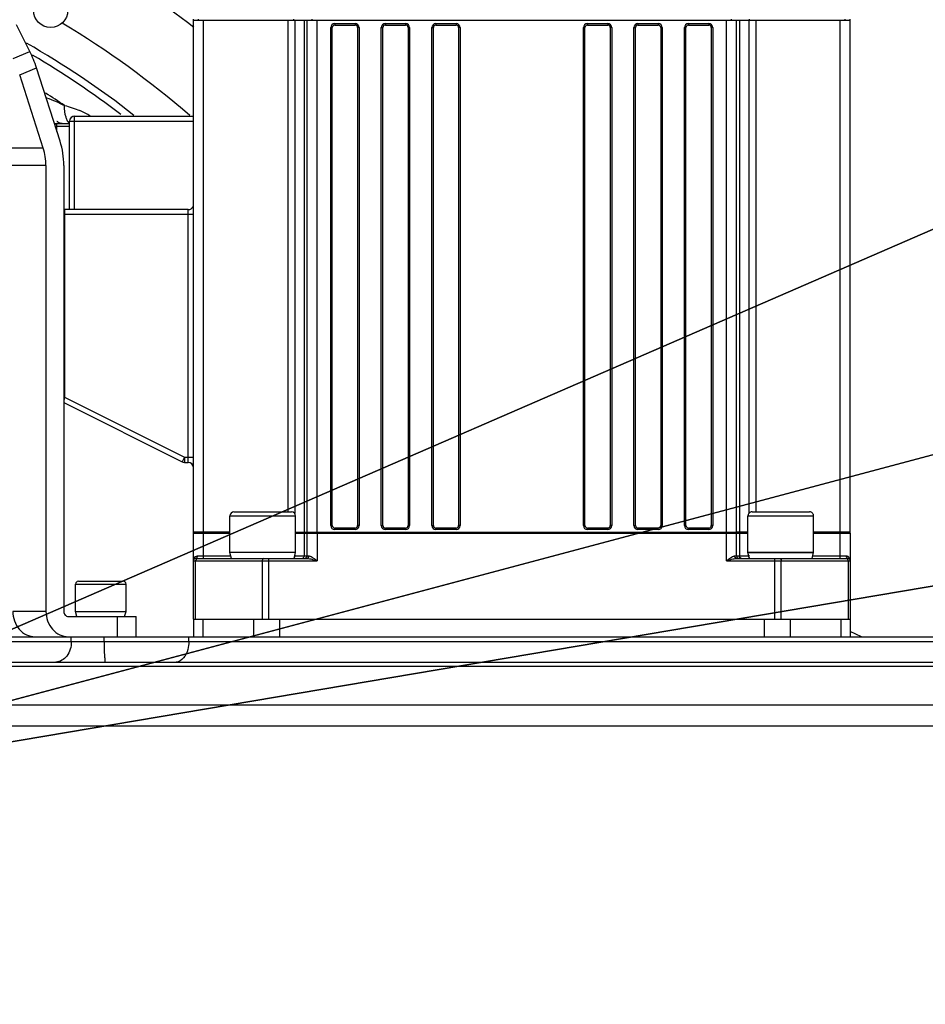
# Model space of a CAD drawing. Header units: millimetres. Extents: x 0 to 5945, y 0 to 4205.
# Tile 40 of 80: x 2998 to 3177, y 793 to 988. Entities that reach past the tile are written whole.
import ezdxf

# ---------------------------------------------------------------- set-up
doc = ezdxf.new("R2010")
doc.units = ezdxf.units.MM
doc.header["$LTSCALE"] = 326.975
doc.layers.get('0').update_dxf_attribs({"linetype": 'CONTINUOUS'})
for name, color, linetype in [('204104000008_DXF_DIMENSION', 7, 'CONTINUOUS'), ('204104000008DXF_CONTINUOUS_LINE', 7, 'CONTINUOUS'), ('304102000079DXF_CONTINUOUS_LINE', 7, 'CONTINUOUS'), ('304103000029DXF_CONTINUOUS_LINE', 7, 'CONTINUOUS'), ('304105000175DXF_CONTINUOUS_LINE', 7, 'CONTINUOUS'), ('304304000004DXF_CONTINUOUS_LINE', 7, 'CONTINUOUS'), ('304304000028DXF_CONTINUOUS_LINE', 7, 'CONTINUOUS'), ('501023000078DXF_CONTINUOUS_LINE', 7, 'CONTINUOUS'), ('501023000091DXF_CONTINUOUS_LINE', 7, 'CONTINUOUS'), ('604006000004DXF_CONTINUOUS_LINE', 7, 'CONTINUOUS'), ('604006000006DXF_CONTINUOUS_LINE', 7, 'CONTINUOUS')]:
    doc.layers.add(name, color=color, linetype=linetype)
doc.styles.get("Standard").update_dxf_attribs({"font": 'txt', "width": 0.7})
doc.dimstyles.new('DIMSTYLE_7', dxfattribs={"dimtxt": 17.5, "dimasz": 15, "dimexe": 2, "dimexo": 0.2, "dimtad": 1, "dimdsep": 46, "dimtxsty": 'Standard', "dimblk": '_FILLED', "dimblk1": '_FILLED', "dimblk2": '_FILLED', "dimcen": 0.09, "dimclrt": 5, "dimazin": 2, "dimtp": 0.01, "dimtm": 0.01, "dimtfac": 1, "dimtofl": 0, "dimtmove": 0, "dimatfit": 3, "dimldrblk": '_FILLED', "dimfxl": 0, "dimtolj": 1, "dimarcsym": 0})

# ---------------------------------------------------------------- blocks, each defined once
blk = doc.blocks.new('_FILLED')
at = {"color": 0, "linetype": 'ByBlock'}
blk.add_solid([(0, 0), (-1, 0.117), (-1, -0.117)], dxfattribs=at)
blk = doc.blocks.new('*D18')
at = {"layer": '204104000008_DXF_DIMENSION', "color": 2, "linetype": 'Continuous'}
for p, q in [((2912.61, 830.77), (4978.96, 1180.24)), ((4707.13, 1134.27), (2912.61, 830.77)), ((4707.13, 1134.27), (4707.13, 1134.27))]:
    blk.add_line(p, q, dxfattribs=at)
at = {"layer": '204104000008_DXF_DIMENSION', "color": 2, "linetype": 'Continuous', "xscale": 15, "yscale": 15, "zscale": 15, "rotation": 189.5992208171}
blk.add_blockref('_FILLED', (4707.13, 1134.27), dxfattribs=at)
blk = doc.blocks.new('*D21')
at = {"layer": '204104000008_DXF_DIMENSION', "color": 2, "linetype": 'Continuous'}
for p, q in [((2912.61, 830.77), (3375.76, 954.19)), ((3218.44, 912.26), (2912.61, 830.77)), ((3218.44, 912.26), (3218.44, 912.26))]:
    blk.add_line(p, q, dxfattribs=at)
at = {"layer": '204104000008_DXF_DIMENSION', "color": 2, "linetype": 'Continuous', "xscale": 15, "yscale": 15, "zscale": 15, "rotation": 194.9211833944}
blk.add_blockref('_FILLED', (3218.44, 912.26), dxfattribs=at)
blk = doc.blocks.new('*D22')
at = {"layer": '204104000008_DXF_DIMENSION', "color": 2, "linetype": 'Continuous'}
for p, q in [((2912.61, 830.77), (3815.79, 1222.65)), ((3438.26, 1058.85), (2912.61, 830.77)), ((3438.26, 1058.85), (3438.26, 1058.85))]:
    blk.add_line(p, q, dxfattribs=at)
at = {"layer": '204104000008_DXF_DIMENSION', "color": 2, "linetype": 'Continuous', "xscale": 15, "yscale": 15, "zscale": 15, "rotation": 203.4568431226}
blk.add_blockref('_FILLED', (3438.26, 1058.85), dxfattribs=at)

msp = doc.modelspace()

# ---------------------------------------------------------------- linework, layer by layer
at = {"layer": '204104000008DXF_CONTINUOUS_LINE', "color": 2, "linetype": 'Continuous', "const_width": 4}
msp.add_lwpolyline([(2339.611, 830.766, 1), (3485.611, 830.766, 1)], format="xyb", close=True, dxfattribs=at)
at = {"layer": '204104000008DXF_CONTINUOUS_LINE', "color": 2, "linetype": 'Continuous'}
msp.add_arc((2912.611, 830.766), 316.5, 282.12633, 48.55053, dxfattribs=at)
at = {"layer": '304102000079DXF_CONTINUOUS_LINE', "color": 7, "linetype": 'Continuous'}
for p, q in [((3032.611, 869.266), (3032.611, 865.766)), ((3033.466, 869.266), (3046.043, 869.266)), ((3047.791, 869.266), (3147.431, 869.266)), ((3149.18, 869.266), (3162.395, 869.266)), ((3162.611, 869.266), (3162.611, 865.766)), ((2988.759, 865.766), (3001.278, 865.766)), ((3014.277, 865.766), (3203.69, 865.766)), ((2983.732, 860.766), (3700.509, 860.766))]:
    msp.add_line(p, q, dxfattribs=at)
at = {"layer": '304102000079DXF_CONTINUOUS_LINE', "color": 9, "linetype": 'Continuous'}
for p, q in [((3034.491, 869.266), (3034.491, 865.766)), ((3044.489, 869.266), (3044.489, 865.766)), ((3049.64, 869.266), (3049.64, 865.766)), ((3145.583, 869.266), (3145.583, 865.766)), ((3150.734, 869.266), (3150.734, 865.766)), ((3160.732, 869.266), (3160.732, 865.766)), ((3008.452, 864.766), (3008.452, 865.766)), ((3014.963, 864.766), (3014.963, 865.766)), ((3031.697, 864.766), (3031.697, 865.766)), ((3207.611, 864.766), (2985.456, 864.766)), ((2985.183, 859.927), (3734.293, 859.927)), ((3748.373, 852.251), (2991.204, 852.251)), ((3751.393, 848.09), (2992.368, 848.09))]:
    msp.add_line(p, q, dxfattribs=at)
for points, knots in [([(3008.452, 864.766), (3008.452, 863.777), (3007.993, 861.88), (3006.209, 860.766), (3005.387, 860.766)], [0, 0, 0, 0, 0.5463861, 1, 1, 1, 1]), ([(3014.963, 864.766), (3014.963, 864.256), (3014.987, 863.342), (3014.965, 862.008), (3015.129, 861.384), (3015.048, 860.766), (3015.153, 860.766)], [0, 0, 0, 0, 0.3816033, 0.7052598, 0.9219579, 1, 1, 1, 1]), ([(3031.697, 864.766), (3031.697, 864.252), (3031.569, 862.689), (3030.334, 860.766), (3029.21, 860.766)], [0, 0, 0, 0, 0.3137808, 1, 1, 1, 1])]:
    msp.add_open_spline(points, degree=3, knots=knots, dxfattribs=at)
at = {"layer": '304103000029DXF_CONTINUOUS_LINE', "color": 9, "linetype": 'Continuous'}
msp.add_line((3003.443, 972.443), (3003.552, 972.403), dxfattribs=at)
at = {"layer": '304103000029DXF_CONTINUOUS_LINE', "color": 7, "linetype": 'Continuous'}
for p, q in [((3005.111, 967.266), (3005.611, 967.266)), ((3164.856, 865.766), (3162.611, 866.807))]:
    msp.add_line(p, q, dxfattribs=at)
msp.add_circle((3004.361, 989.682), 3.4, dxfattribs=at)
at = {"layer": '304103000029DXF_CONTINUOUS_LINE', "color": 9, "linetype": 'Continuous'}
for centre, radius, start, end in [((2912.611, 830.766), 196.5, 52.32562, 67.06947), ((2912.611, 830.766), 182.5, 49.16852, 58.98256), ((2912.611, 830.766), 174.036, 52.62381, 59.55385), ((2912.611, 830.766), 168.965, 56.00663, 57.50838), ((3001.769, 950.196), 21.354, 60.74344, 66.93262), ((3009.7, 968.886), 2.271, 211.47055, 214.9081)]:
    msp.add_arc(centre, radius, start, end, dxfattribs=at)
at = {"layer": '304103000029DXF_CONTINUOUS_LINE', "color": 7, "linetype": 'Continuous'}
msp.add_arc((2912.611, 830.766), 175.5, 51.91832, 60.28052, dxfattribs=at)
at = {"layer": '304103000029DXF_CONTINUOUS_LINE', "color": 9, "linetype": 'Continuous'}
for points in [[(3003.552, 972.403), (3004.757, 971.959), (3005.934, 971.436), (3007.079, 970.855)], [(3007.079, 970.855), (3008.123, 970.606), (3009.148, 970.262), (3010.136, 969.842)], [(3006.674, 967.266), (3006.371, 967.266), (3006.063, 967.389), (3005.813, 967.562)]]:
    msp.add_open_spline(points, degree=3, dxfattribs=at)
for points, knots in [([(3007.613, 967.981), (3007.529, 968.161), (3007.195, 969.085), (3007.103, 970.077), (3007.079, 970.855)], [0, 0, 0, 0, 0.2037331, 1, 1, 1, 1]), ([(3005.813, 967.562), (3005.78, 967.586), (3005.713, 967.635), (3005.649, 967.687), (3005.617, 967.715)], [0, 0, 0, 0, 0.4916401, 1, 1, 1, 1]), ([(3007.763, 967.701), (3007.736, 967.745), (3007.683, 967.837), (3007.636, 967.932), (3007.613, 967.981)], [0, 0, 0, 0, 0.4877191, 1, 1, 1, 1]), ([(3007.963, 967.425), (3007.941, 967.45), (3007.898, 967.503), (3007.857, 967.558), (3007.837, 967.587)], [0, 0, 0, 0, 0.4912237, 1, 1, 1, 1]), ([(3008.099, 967.288), (3008.075, 967.309), (3008.029, 967.353), (3007.985, 967.4), (3007.963, 967.425)], [0, 0, 0, 0, 0.4919417, 1, 1, 1, 1])]:
    msp.add_open_spline(points, degree=3, knots=knots, dxfattribs=at)
at = {"layer": '304105000175DXF_CONTINUOUS_LINE', "color": 7, "linetype": 'Continuous'}
for p, q in [((3000.237, 981.536), (2997.579, 986.818)), ((3006.223, 963.791), (3001.553, 978.322)), ((3002.904, 962.423), (2998.234, 976.954)), ((3003.436, 959.003), (3003.436, 870.766)), ((3006.968, 959.003), (3006.968, 870.766)), ((3007.851, 869.766), (3021.276, 869.766)), ((3021.277, 865.766), (3021.277, 869.766)), ((3000.151, 865.766), (3000.151, 865.934)), ((3001.278, 865.766), (3014.547, 865.766))]:
    msp.add_line(p, q, dxfattribs=at)
at = {"layer": '304105000175DXF_CONTINUOUS_LINE', "color": 9, "linetype": 'Continuous'}
for p, q in [((2996.918, 980.168), (3000.237, 981.536)), ((2998.234, 976.954), (3001.553, 978.322)), ((3002.904, 962.423), (2975.205, 962.423)), ((3003.436, 959.003), (2975.737, 959.003)), ((3003.436, 870.766), (2996.864, 870.766)), ((3017.563, 865.766), (3017.563, 869.766))]:
    msp.add_line(p, q, dxfattribs=at)
at = {"layer": '304105000175DXF_CONTINUOUS_LINE', "color": 7, "linetype": 'Continuous'}
msp.add_arc((2980.206, 971.457), 22.424, 17.82573, 26.70852, dxfattribs=at)
for points in [[(3003.436, 959.003), (3003.436, 960.157), (3003.257, 961.325), (3002.904, 962.423)], [(3006.968, 959.003), (3006.968, 960.618), (3006.717, 962.253), (3006.223, 963.791)]]:
    msp.add_open_spline(points, degree=3, dxfattribs=at)
for points, knots in [([(2996.864, 870.766), (2996.864, 869.511), (2997.538, 867.556), (2999.51, 866.042), (3000.701, 865.766), (3001.278, 865.766)], [0, 0, 0, 0, 0.5162257, 0.7625067, 1, 1, 1, 1]), ([(3003.436, 870.766), (3003.436, 869.511), (3004.11, 867.556), (3006.083, 866.042), (3007.274, 865.766), (3007.851, 865.766)], [0, 0, 0, 0, 0.5162257, 0.7625067, 1, 1, 1, 1]), ([(3006.968, 870.766), (3006.968, 870.515), (3007.13, 870.01), (3007.621, 869.766), (3007.851, 869.766)], [0, 0, 0, 0, 0.521936, 1, 1, 1, 1])]:
    msp.add_open_spline(points, degree=3, knots=knots, dxfattribs=at)
at = {"layer": '304304000004DXF_CONTINUOUS_LINE', "color": 7, "linetype": 'Continuous'}
for p, q in [((3032.611, 886.466), (3032.611, 987.766)), ((3032.611, 987.766), (3055.043, 987.766)), ((3033.611, 987.766), (3033.611, 987.966)), ((3052.526, 987.766), (3052.526, 987.966)), ((3055.111, 886.466), (3055.111, 987.766)), ((3055.111, 987.766), (3162.611, 987.766)), ((3056.111, 987.766), (3056.111, 987.966)), ((3139.111, 987.766), (3139.111, 987.966)), ((3140.111, 886.466), (3140.111, 987.766)), ((3142.697, 987.766), (3142.697, 987.966)), ((3161.611, 987.766), (3161.611, 987.966)), ((3162.611, 886.466), (3162.611, 987.766)), ((3060.111, 887.766), (3060.111, 986.266)), ((3060.611, 986.766), (3064.611, 986.766)), ((3065.111, 986.266), (3065.111, 887.766)), ((3070.111, 887.766), (3070.111, 986.266)), ((3070.611, 986.766), (3074.611, 986.766)), ((3075.111, 986.266), (3075.111, 887.766)), ((3080.111, 887.766), (3080.111, 986.266)), ((3080.611, 986.766), (3084.611, 986.766)), ((3085.111, 986.266), (3085.111, 887.766)), ((3110.111, 887.766), (3110.111, 986.266)), ((3110.611, 986.766), (3114.611, 986.766)), ((3115.111, 986.266), (3115.111, 887.766)), ((3120.111, 887.766), (3120.111, 986.266)), ((3120.611, 986.766), (3124.611, 986.766)), ((3125.111, 986.266), (3125.111, 887.766)), ((3130.111, 887.766), (3130.111, 986.266)), ((3130.611, 986.766), (3134.611, 986.766)), ((3135.111, 986.266), (3135.111, 887.766)), ((3031.611, 950.266), (3007.111, 950.266)), ((3006.968, 912.088), (3030.4, 900.372)), ((3030.847, 900.266), (3031.611, 900.266)), ((3039.846, 886.466), (3032.611, 886.466)), ((3032.611, 869.266), (3032.611, 886.266)), ((3032.611, 886.266), (3039.846, 886.266)), ((3033.611, 886.466), (3033.611, 886.266)), ((3052.846, 886.466), (3140.111, 886.466)), ((3052.846, 886.266), (3055.043, 886.266)), ((3055.111, 881.766), (3055.111, 886.266)), ((3055.111, 886.266), (3142.377, 886.266)), ((3056.111, 886.466), (3056.111, 886.266)), ((3064.611, 887.266), (3060.611, 887.266)), ((3074.611, 887.266), (3070.611, 887.266)), ((3084.611, 887.266), (3080.611, 887.266)), ((3114.611, 887.266), (3110.611, 887.266)), ((3124.611, 887.266), (3120.611, 887.266)), ((3134.611, 887.266), (3130.611, 887.266)), ((3139.111, 886.466), (3139.111, 886.266)), ((3140.111, 881.766), (3140.111, 886.266)), ((3142.377, 886.466), (3140.18, 886.466)), ((3162.611, 886.466), (3155.377, 886.466)), ((3155.377, 886.266), (3162.611, 886.266)), ((3161.611, 886.466), (3161.611, 886.266)), ((3162.611, 886.266), (3162.611, 869.266)), ((3033.111, 881.266), (3055.111, 881.266)), ((3140.111, 881.266), (3162.111, 881.266)), ((3032.611, 869.266), (3162.611, 869.266))]:
    msp.add_line(p, q, dxfattribs=at)
at = {"layer": '304304000004DXF_CONTINUOUS_LINE', "color": 9, "linetype": 'Continuous'}
for p, q in [((3034.611, 886.466), (3034.611, 987.766)), ((3051.283, 987.766), (3051.283, 890.466)), ((3052.697, 987.766), (3052.697, 890.121)), ((3054.526, 987.766), (3054.526, 886.466)), ((3057.111, 886.466), (3057.111, 987.766)), ((3138.111, 886.466), (3138.111, 987.766)), ((3140.697, 987.766), (3140.697, 886.466)), ((3142.526, 987.766), (3142.526, 890.121)), ((3143.94, 987.766), (3143.94, 890.466)), ((3160.611, 886.466), (3160.611, 987.766)), ((3059.811, 887.766), (3059.811, 986.266)), ((3059.811, 986.266), (3060.111, 986.266)), ((3060.611, 987.066), (3060.611, 986.766)), ((3060.611, 987.066), (3064.611, 987.066)), ((3064.611, 987.066), (3064.611, 986.766)), ((3065.411, 986.266), (3065.111, 986.266)), ((3065.411, 986.266), (3065.411, 887.766)), ((3069.811, 887.766), (3069.811, 986.266)), ((3069.811, 986.266), (3070.111, 986.266)), ((3070.611, 987.066), (3070.611, 986.766)), ((3070.611, 987.066), (3074.611, 987.066)), ((3074.611, 987.066), (3074.611, 986.766)), ((3075.411, 986.266), (3075.111, 986.266)), ((3075.411, 986.266), (3075.411, 887.766)), ((3079.811, 887.766), (3079.811, 986.266)), ((3079.811, 986.266), (3080.111, 986.266)), ((3080.611, 987.066), (3080.611, 986.766)), ((3080.611, 987.066), (3084.611, 987.066)), ((3084.611, 987.066), (3084.611, 986.766)), ((3085.411, 986.266), (3085.111, 986.266)), ((3085.411, 986.266), (3085.411, 887.766)), ((3109.811, 887.766), (3109.811, 986.266)), ((3109.811, 986.266), (3110.111, 986.266)), ((3110.611, 987.066), (3110.611, 986.766)), ((3110.611, 987.066), (3114.611, 987.066)), ((3114.611, 987.066), (3114.611, 986.766)), ((3115.411, 986.266), (3115.111, 986.266)), ((3115.411, 986.266), (3115.411, 887.766)), ((3119.811, 887.766), (3119.811, 986.266)), ((3119.811, 986.266), (3120.111, 986.266)), ((3120.611, 987.066), (3120.611, 986.766)), ((3120.611, 987.066), (3124.611, 987.066)), ((3124.611, 987.066), (3124.611, 986.766)), ((3125.411, 986.266), (3125.111, 986.266)), ((3125.411, 986.266), (3125.411, 887.766)), ((3129.811, 887.766), (3129.811, 986.266)), ((3129.811, 986.266), (3130.111, 986.266)), ((3130.611, 987.066), (3130.611, 986.766)), ((3130.611, 987.066), (3134.611, 987.066)), ((3134.611, 987.066), (3134.611, 986.766)), ((3135.411, 986.266), (3135.111, 986.266)), ((3135.411, 986.266), (3135.411, 887.766)), ((3032.611, 949.266), (3006.968, 949.266)), ((3007.111, 950.266), (3007.111, 913.134)), ((3031.611, 900.266), (3031.611, 950.266)), ((3007.111, 913.134), (3006.967, 912.486)), ((3007.111, 913.134), (3006.968, 913.134)), ((3007.111, 913.134), (3030.847, 901.266)), ((3030.847, 901.266), (3030.4, 900.372)), ((3030.847, 901.266), (3030.847, 900.266)), ((3030.847, 901.266), (3032.611, 901.266)), ((3034.611, 881.266), (3034.611, 886.266)), ((3054.526, 886.266), (3054.526, 881.766)), ((3057.111, 886.266), (3057.111, 880.766)), ((3059.811, 887.766), (3060.111, 887.766)), ((3060.611, 886.966), (3060.611, 887.266)), ((3064.611, 886.966), (3060.611, 886.966)), ((3064.611, 886.966), (3064.611, 887.266)), ((3065.411, 887.766), (3065.111, 887.766)), ((3069.811, 887.766), (3070.111, 887.766)), ((3070.611, 886.966), (3070.611, 887.266)), ((3074.611, 886.966), (3070.611, 886.966)), ((3074.611, 886.966), (3074.611, 887.266)), ((3075.411, 887.766), (3075.111, 887.766)), ((3079.811, 887.766), (3080.111, 887.766)), ((3080.611, 886.966), (3080.611, 887.266)), ((3084.611, 886.966), (3080.611, 886.966)), ((3084.611, 886.966), (3084.611, 887.266)), ((3085.411, 887.766), (3085.111, 887.766)), ((3109.811, 887.766), (3110.111, 887.766)), ((3110.611, 886.966), (3110.611, 887.266)), ((3114.611, 886.966), (3110.611, 886.966)), ((3114.611, 886.966), (3114.611, 887.266)), ((3115.411, 887.766), (3115.111, 887.766)), ((3119.811, 887.766), (3120.111, 887.766)), ((3120.611, 886.966), (3120.611, 887.266)), ((3124.611, 886.966), (3120.611, 886.966)), ((3124.611, 886.966), (3124.611, 887.266)), ((3125.411, 887.766), (3125.111, 887.766)), ((3129.811, 887.766), (3130.111, 887.766)), ((3130.611, 886.966), (3130.611, 887.266)), ((3134.611, 886.966), (3130.611, 886.966)), ((3134.611, 886.966), (3134.611, 887.266)), ((3135.411, 887.766), (3135.111, 887.766)), ((3138.111, 880.766), (3138.111, 886.266)), ((3140.697, 886.266), (3140.697, 881.766)), ((3160.611, 881.266), (3160.611, 886.266)), ((3032.611, 880.766), (3057.111, 880.766)), ((3033.046, 869.266), (3033.046, 880.766)), ((3033.411, 881.766), (3040.026, 881.766)), ((3046.254, 880.766), (3046.254, 869.266)), ((3047.499, 881.266), (3047.499, 869.266)), ((3052.697, 881.879), (3052.697, 881.766)), ((3052.697, 881.766), (3055.511, 881.766)), ((3138.111, 880.766), (3162.611, 880.766)), ((3139.711, 881.766), (3142.526, 881.766)), ((3142.526, 881.879), (3142.526, 881.766)), ((3147.724, 869.266), (3147.724, 881.266)), ((3148.969, 869.266), (3148.969, 880.766)), ((3155.197, 881.766), (3161.811, 881.766)), ((3162.177, 880.766), (3162.177, 869.266))]:
    msp.add_line(p, q, dxfattribs=at)
for centre, radius, start, end in [((3060.611, 986.266), 0.8, 90, 180), ((3064.611, 986.266), 0.8, 0, 90), ((3070.611, 986.266), 0.8, 90, 180), ((3074.611, 986.266), 0.8, 0, 90), ((3080.611, 986.266), 0.8, 90, 180), ((3084.611, 986.266), 0.8, 0, 90), ((3110.611, 986.266), 0.8, 90, 180), ((3114.611, 986.266), 0.8, 0, 90), ((3120.611, 986.266), 0.8, 90, 180), ((3124.611, 986.266), 0.8, 0, 90), ((3130.611, 986.266), 0.8, 90, 180), ((3134.611, 986.266), 0.8, 0, 90), ((3060.611, 887.766), 0.8, 180, 270), ((3064.611, 887.766), 0.8, 270, 360), ((3070.611, 887.766), 0.8, 180, 270), ((3074.611, 887.766), 0.8, 270, 360), ((3080.611, 887.766), 0.8, 180, 270), ((3084.611, 887.766), 0.8, 270, 360), ((3110.611, 887.766), 0.8, 180, 270), ((3114.611, 887.766), 0.8, 270, 360), ((3120.611, 887.766), 0.8, 180, 270), ((3124.611, 887.766), 0.8, 270, 360), ((3130.611, 887.766), 0.8, 180, 270), ((3134.611, 887.766), 0.8, 270, 360), ((3161.364, 880.766), 1.247, 359.99484, 5.43857)]:
    msp.add_arc(centre, radius, start, end, dxfattribs=at)
at = {"layer": '304304000004DXF_CONTINUOUS_LINE', "color": 7, "linetype": 'Continuous'}
for centre, radius, start, end in [((3060.611, 986.266), 0.5, 90, 180), ((3064.611, 986.266), 0.5, 0, 90), ((3070.611, 986.266), 0.5, 90, 180), ((3074.611, 986.266), 0.5, 0, 90), ((3080.611, 986.266), 0.5, 90, 180), ((3084.611, 986.266), 0.5, 0, 90), ((3110.611, 986.266), 0.5, 90, 180), ((3114.611, 986.266), 0.5, 0, 90), ((3120.611, 986.266), 0.5, 90, 180), ((3124.611, 986.266), 0.5, 0, 90), ((3130.611, 986.266), 0.5, 90, 180), ((3134.611, 986.266), 0.5, 0, 90), ((3031.611, 951.266), 1, 270, 337.5), ((3007.111, 949.766), 0.5, 90, 107.19489), ((3030.847, 901.266), 1, 243.43495, 270), ((3031.611, 899.266), 1, 0, 90), ((3060.611, 887.766), 0.5, 180, 270), ((3064.611, 887.766), 0.5, 270, 360), ((3070.611, 887.766), 0.5, 180, 270), ((3074.611, 887.766), 0.5, 270, 360), ((3080.611, 887.766), 0.5, 180, 270), ((3084.611, 887.766), 0.5, 270, 360), ((3110.611, 887.766), 0.5, 180, 270), ((3114.611, 887.766), 0.5, 270, 360), ((3120.611, 887.766), 0.5, 180, 270), ((3124.611, 887.766), 0.5, 270, 360), ((3130.611, 887.766), 0.5, 180, 270), ((3134.611, 887.766), 0.5, 270, 360), ((3033.111, 880.766), 0.5, 90, 180), ((3054.611, 881.766), 0.5, 270, 360), ((3140.611, 881.766), 0.5, 180, 270), ((3162.111, 880.766), 0.5, 0, 90)]:
    msp.add_arc(centre, radius, start, end, dxfattribs=at)
at = {"layer": '304304000004DXF_CONTINUOUS_LINE', "color": 9, "linetype": 'Continuous'}
for points in [[(3032.611, 880.766), (3032.611, 881.031), (3032.702, 881.316), (3032.879, 881.513)], [(3033.015, 881.635), (3033.128, 881.716), (3033.272, 881.766), (3033.411, 881.766)], [(3033.076, 880.958), (3033.056, 880.896), (3033.046, 880.831), (3033.046, 880.766)], [(3033.437, 881.266), (3033.279, 881.266), (3033.125, 881.108), (3033.076, 880.958)], [(3033.111, 881.266), (3033.232, 881.266), (3033.332, 881.403), (3033.371, 881.516)], [(3033.371, 881.516), (3033.399, 881.596), (3033.411, 881.682), (3033.411, 881.766)], [(3052.565, 881.376), (3052.614, 881.432), (3052.649, 881.503), (3052.67, 881.575)], [(3054.172, 881.266), (3054.322, 881.266), (3054.457, 881.431), (3054.499, 881.575)], [(3141.051, 881.266), (3140.901, 881.266), (3140.766, 881.431), (3140.724, 881.575)], [(3142.658, 881.376), (3142.608, 881.432), (3142.574, 881.503), (3142.553, 881.575)], [(3161.785, 881.266), (3161.944, 881.266), (3162.098, 881.108), (3162.147, 880.958)], [(3161.852, 881.516), (3161.824, 881.596), (3161.811, 881.682), (3161.811, 881.766)], [(3162.111, 881.266), (3161.991, 881.266), (3161.891, 881.403), (3161.852, 881.516)], [(3162.147, 880.958), (3162.167, 880.896), (3162.177, 880.831), (3162.177, 880.766)], [(3162.429, 881.402), (3162.529, 881.25), (3162.588, 881.066), (3162.606, 880.885)]]:
    msp.add_open_spline(points, degree=3, dxfattribs=at)
for points, knots in [([(3032.879, 881.513), (3032.899, 881.535), (3032.942, 881.579), (3032.99, 881.617), (3033.015, 881.635)], [0, 0, 0, 0, 0.4952228, 1, 1, 1, 1]), ([(3046.565, 881.266), (3046.425, 881.266), (3046.27, 881.026), (3046.254, 880.831), (3046.254, 880.766)], [0, 0, 0, 0, 0.6863255, 1, 1, 1, 1]), ([(3052.67, 881.575), (3052.679, 881.606), (3052.693, 881.669), (3052.697, 881.734), (3052.697, 881.766)], [0, 0, 0, 0, 0.4962347, 1, 1, 1, 1]), ([(3054.499, 881.575), (3054.508, 881.606), (3054.521, 881.669), (3054.526, 881.734), (3054.526, 881.766)], [0, 0, 0, 0, 0.4962347, 1, 1, 1, 1]), ([(3055.111, 881.266), (3055.272, 881.266), (3055.485, 881.48), (3055.511, 881.702), (3055.511, 881.766)], [0, 0, 0, 0, 0.7133617, 1, 1, 1, 1]), ([(3055.111, 881.266), (3055.443, 881.266), (3056.118, 881.073), (3056.772, 880.874), (3057.111, 880.766)], [0, 0, 0, 0, 0.482002, 1, 1, 1, 1]), ([(3055.511, 881.766), (3055.794, 881.766), (3056.349, 881.346), (3056.837, 880.983), (3057.111, 880.766)], [0, 0, 0, 0, 0.4468803, 1, 1, 1, 1]), ([(3138.111, 880.766), (3138.386, 880.983), (3138.874, 881.346), (3139.429, 881.767), (3139.711, 881.766)], [0, 0, 0, 0, 0.5531628, 1, 1, 1, 1]), ([(3138.111, 880.766), (3138.451, 880.874), (3139.105, 881.073), (3139.78, 881.266), (3140.111, 881.266)], [0, 0, 0, 0, 0.5180272, 1, 1, 1, 1]), ([(3140.111, 881.266), (3139.951, 881.266), (3139.738, 881.48), (3139.711, 881.702), (3139.711, 881.766)], [0, 0, 0, 0, 0.7133618, 1, 1, 1, 1]), ([(3140.724, 881.575), (3140.715, 881.606), (3140.702, 881.669), (3140.697, 881.734), (3140.697, 881.766)], [0, 0, 0, 0, 0.4962347, 1, 1, 1, 1]), ([(3142.553, 881.575), (3142.544, 881.606), (3142.53, 881.669), (3142.526, 881.734), (3142.526, 881.766)], [0, 0, 0, 0, 0.4962347, 1, 1, 1, 1]), ([(3148.658, 881.266), (3148.798, 881.266), (3148.953, 881.026), (3148.969, 880.831), (3148.969, 880.766)], [0, 0, 0, 0, 0.6863255, 1, 1, 1, 1]), ([(3161.811, 881.766), (3161.879, 881.766), (3162.126, 881.727), (3162.331, 881.55), (3162.429, 881.402)], [0, 0, 0, 0, 0.2769386, 1, 1, 1, 1])]:
    msp.add_open_spline(points, degree=3, knots=knots, dxfattribs=at)
at = {"layer": '304304000028DXF_CONTINUOUS_LINE', "color": 7, "linetype": 'Continuous'}
for p, q in [((3032.611, 987.766), (3032.611, 987.966)), ((3162.611, 987.766), (3162.611, 987.966)), ((3009.111, 968.766), (3032.611, 968.766)), ((3005.611, 967.266), (3008.111, 967.266)), ((3008.111, 950.266), (3008.111, 967.766)), ((3032.611, 886.266), (3032.611, 886.466)), ((3162.611, 886.266), (3162.611, 886.466))]:
    msp.add_line(p, q, dxfattribs=at)
at = {"layer": '304304000028DXF_CONTINUOUS_LINE', "color": 9, "linetype": 'Continuous'}
for p, q in [((3009.111, 950.266), (3009.111, 968.766)), ((3005.267, 966.766), (3008.111, 966.766)), ((3005.611, 965.693), (3005.611, 967.266)), ((3008.111, 967.766), (3032.611, 967.766))]:
    msp.add_line(p, q, dxfattribs=at)
at = {"layer": '304304000028DXF_CONTINUOUS_LINE', "color": 7, "linetype": 'Continuous'}
for centre, radius, end in [((3009.111, 967.766), 1, 180), ((3005.611, 966.766), 0.5, 148.9708)]:
    msp.add_arc(centre, radius, 90, end, dxfattribs=at)
at = {"layer": '501023000078DXF_CONTINUOUS_LINE', "color": 7, "linetype": 'Continuous'}
for p, q in [((3009.877, 876.766), (3018.677, 876.766)), ((3009.277, 870.766), (3009.277, 876.166)), ((3019.277, 870.766), (3019.277, 876.166)), ((3009.277, 870.766), (3019.277, 870.766))]:
    msp.add_line(p, q, dxfattribs=at)
at = {"layer": '501023000078DXF_CONTINUOUS_LINE', "color": 9, "linetype": 'Continuous'}
msp.add_line((3009.277, 876.166), (3019.277, 876.166), dxfattribs=at)
at = {"layer": '501023000078DXF_CONTINUOUS_LINE', "color": 7, "linetype": 'Continuous'}
for centre, start, end in [((3009.877, 876.166), 90, 180), ((3018.677, 876.166), 0, 90)]:
    msp.add_arc(centre, 0.6, start, end, dxfattribs=at)
at = {"layer": '501023000091DXF_CONTINUOUS_LINE', "color": 7, "linetype": 'Continuous'}
for p, q in [((3040.646, 890.466), (3052.046, 890.466)), ((3143.177, 890.466), (3154.577, 890.466)), ((3039.846, 882.466), (3039.846, 889.666)), ((3052.846, 882.466), (3052.846, 889.666)), ((3142.377, 882.466), (3142.377, 889.666)), ((3155.377, 882.466), (3155.377, 889.666)), ((3039.846, 882.466), (3052.846, 882.466)), ((3142.377, 882.466), (3155.377, 882.466))]:
    msp.add_line(p, q, dxfattribs=at)
at = {"layer": '501023000091DXF_CONTINUOUS_LINE', "color": 9, "linetype": 'Continuous'}
for p, q in [((3039.846, 889.666), (3052.846, 889.666)), ((3142.377, 889.666), (3155.377, 889.666))]:
    msp.add_line(p, q, dxfattribs=at)
at = {"layer": '501023000091DXF_CONTINUOUS_LINE', "color": 7, "linetype": 'Continuous'}
for centre, start, end in [((3040.646, 889.666), 90, 180), ((3052.046, 889.666), 0, 90), ((3143.177, 889.666), 89.99999, 180), ((3154.577, 889.666), 0, 90.00001)]:
    msp.add_arc(centre, 0.8, start, end, dxfattribs=at)
at = {"layer": '604006000004DXF_CONTINUOUS_LINE', "color": 7, "linetype": 'Continuous'}
for p, q in [((3039.846, 882.424), (3040.002, 882.466)), ((3040.163, 881.266), (3039.846, 882.424)), ((3052.846, 882.424), (3039.846, 882.424)), ((3052.53, 881.266), (3052.846, 882.424)), ((3052.846, 882.424), (3052.691, 882.466)), ((3142.377, 882.424), (3142.532, 882.466)), ((3142.693, 881.266), (3142.377, 882.424)), ((3142.377, 882.424), (3155.377, 882.424)), ((3155.06, 881.266), (3155.377, 882.424)), ((3155.377, 882.424), (3155.221, 882.466))]:
    msp.add_line(p, q, dxfattribs=at)
at = {"layer": '604006000006DXF_CONTINUOUS_LINE', "color": 7, "linetype": 'Continuous'}
for p, q in [((3009.277, 870.727), (3009.413, 870.766)), ((3009.554, 869.766), (3009.277, 870.727)), ((3009.277, 870.727), (3019.277, 870.727)), ((3019, 869.766), (3019.277, 870.727)), ((3019.277, 870.727), (3019.141, 870.766))]:
    msp.add_line(p, q, dxfattribs=at)

# ---------------------------------------------------------------- dimensions: what is measured, and where the dimension line sits
at = {"layer": '204104000008_DXF_DIMENSION', "color": 2, "linetype": 'Continuous'}
for mpoint, picture, middle in [((3438.262, 1058.845), '*D22', (3769.095, 1207.162)), ((4707.127, 1134.27), '*D18', (4917.834, 1174.344)), ((3218.439, 912.262), '*D21', (3303.615, 939.487))]:
    dim = msp.add_radius_dim(center=(2912.611, 830.766), mpoint=mpoint, text='R<>', dimstyle='DIMSTYLE_7', override={"dimpost": '<>'}, dxfattribs=at)
    dim.commit()
    dim.dimension.update_dxf_attribs({"geometry": picture, "text_midpoint": middle, "dimtype": 164})

doc.saveas('drawing.dxf')
